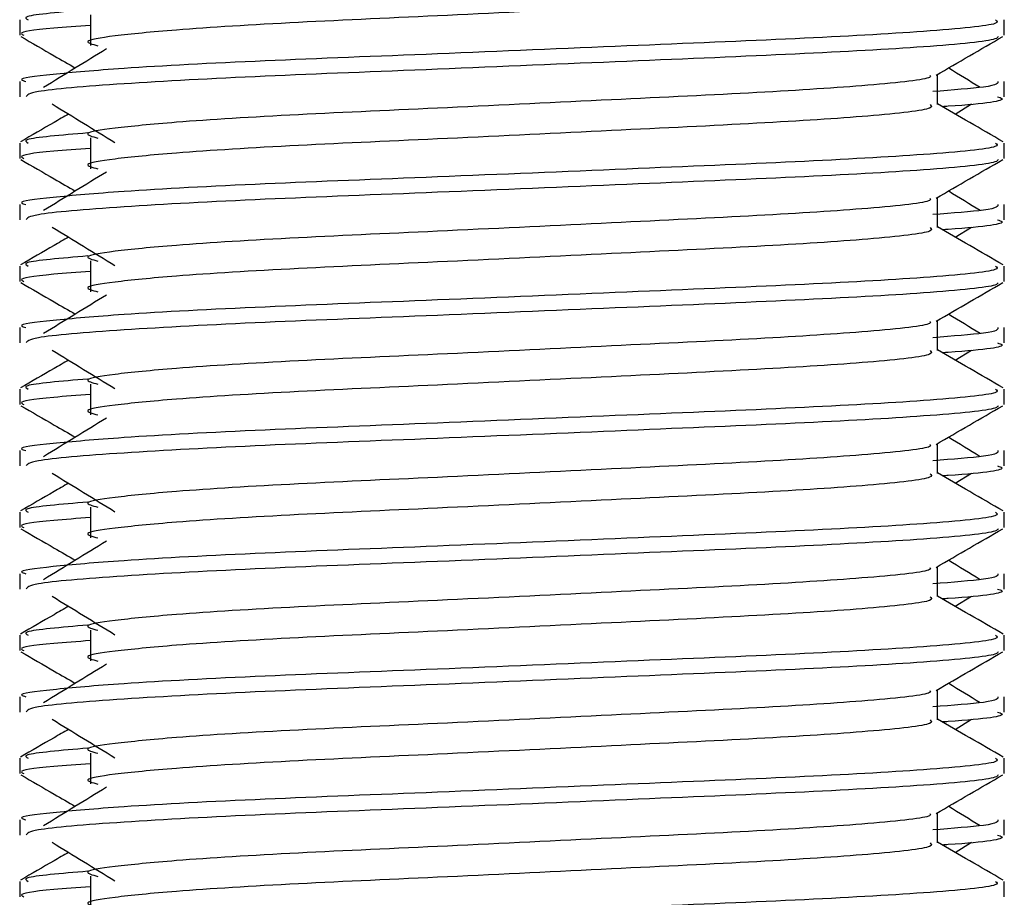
# Model space of a CAD drawing. Header units: millimetres. Extents: x 0 to 420, y 0 to 297.
# Tile 133 of 163: x 300.26 to 300.706, y 206.967 to 207.364. Entities that reach past the tile are written whole.
import ezdxf

# ---------------------------------------------------------------- set-up
doc = ezdxf.new("R2010")
doc.units = ezdxf.units.MM

msp = doc.modelspace()

# ---------------------------------------------------------------- linework, layer by layer
at = {"color": 7, "linetype": 'Continuous', "lineweight": 25}
for p, q in [((300.26043, 207.36412), (300.26043, 207.35717)), ((300.29251, 207.36642), (300.29251, 207.35249)), ((300.70624, 207.35717), (300.70624, 207.36412)), ((300.26043, 207.33626), (300.26043, 207.32932)), ((300.67608, 207.32587), (300.67608, 207.33946)), ((300.70624, 207.32932), (300.70624, 207.33626)), ((300.68412, 207.32151), (300.69157, 207.32608)), ((300.29251, 207.3107), (300.29251, 207.29677)), ((300.26043, 207.30839), (300.26043, 207.30144)), ((300.70624, 207.30144), (300.70624, 207.30839)), ((300.67608, 207.27014), (300.67608, 207.28373)), ((300.26043, 207.28054), (300.26043, 207.27359)), ((300.70624, 207.27359), (300.70624, 207.28054)), ((300.68412, 207.26578), (300.69157, 207.27035)), ((300.26043, 207.25267), (300.26043, 207.24572)), ((300.29251, 207.25497), (300.29251, 207.24104)), ((300.70624, 207.24572), (300.70624, 207.25267)), ((300.26043, 207.22481), (300.26043, 207.21786)), ((300.67608, 207.21442), (300.67608, 207.228)), ((300.70624, 207.21786), (300.70624, 207.22481)), ((300.68412, 207.21005), (300.69157, 207.21462)), ((300.29251, 207.19924), (300.29251, 207.18531)), ((300.26043, 207.19694), (300.26043, 207.18999)), ((300.70624, 207.18999), (300.70624, 207.19694)), ((300.67608, 207.15869), (300.67608, 207.17228)), ((300.26043, 207.16908), (300.26043, 207.16214)), ((300.70624, 207.16214), (300.70624, 207.16908)), ((300.68412, 207.15433), (300.69157, 207.1589)), ((300.26043, 207.14121), (300.26043, 207.13426)), ((300.29251, 207.14352), (300.29251, 207.12959)), ((300.70624, 207.13426), (300.70624, 207.14121)), ((300.26043, 207.11336), (300.26043, 207.10641)), ((300.67608, 207.10296), (300.67608, 207.11655)), ((300.70624, 207.10641), (300.70624, 207.11336)), ((300.68412, 207.0986), (300.69157, 207.10317)), ((300.29251, 207.08779), (300.29251, 207.07386)), ((300.26043, 207.08549), (300.26043, 207.07854)), ((300.70624, 207.07854), (300.70624, 207.08549)), ((300.67608, 207.04724), (300.67608, 207.06082)), ((300.26043, 207.05763), (300.26043, 207.05069)), ((300.70624, 207.05069), (300.70624, 207.05763)), ((300.68412, 207.04287), (300.69157, 207.04744)), ((300.26043, 207.02976), (300.26043, 207.02281)), ((300.29251, 207.03206), (300.29251, 207.01813)), ((300.70624, 207.02281), (300.70624, 207.02976)), ((300.26043, 207.0019), (300.26043, 206.99496)), ((300.67608, 206.99151), (300.67608, 207.0051)), ((300.70624, 206.99496), (300.70624, 207.0019)), ((300.68412, 206.98715), (300.69157, 206.99172)), ((300.29251, 206.97634), (300.29251, 206.96241)), ((300.26043, 206.97403), (300.26043, 206.96709)), ((300.70624, 206.96709), (300.70624, 206.97403))]:
    msp.add_line(p, q, dxfattribs=at)
for points, knots in [([(300.67274, 207.38155), (300.67336, 207.38101), (300.67519, 207.37939), (300.64806, 207.37628), (300.59718, 207.37303), (300.52881, 207.36979), (300.45438, 207.36611), (300.38395, 207.36303), (300.33188, 207.35986), (300.30188, 207.35684), (300.28787, 207.35461), (300.29333, 207.35311), (300.29576, 207.35244)], [0, 0, 0, 0, 0.059132, 0.1771634, 0.2920638, 0.4068492, 0.5248979, 0.6384095, 0.7547738, 0.8442256, 0.9306466, 1, 1, 1, 1]), ([(300.29127, 207.36869), (300.27921, 207.36766), (300.26068, 207.36608), (300.26335, 207.36463), (300.26429, 207.36412)], [0, 0, 0, 0, 0.651043, 1, 1, 1, 1]), ([(300.70238, 207.36412), (300.70307, 207.36359), (300.70517, 207.36197), (300.67382, 207.35887), (300.615, 207.35562), (300.53593, 207.35237), (300.44983, 207.34869), (300.36846, 207.34561), (300.30796, 207.34245), (300.27408, 207.33942), (300.2586, 207.3376), (300.26234, 207.33652), (300.26322, 207.33626)], [0, 0, 0, 0, 0.061077, 0.184512, 0.304677, 0.424721, 0.548174, 0.666888, 0.788581, 0.882129, 0.97251, 1, 1, 1, 1]), ([(300.29251, 207.36167), (300.28659, 207.36124), (300.26837, 207.35991), (300.25968, 207.35849), (300.26179, 207.35742), (300.26228, 207.35717)], [0, 0, 0, 0, 0.270543, 0.831179, 1, 1, 1, 1]), ([(300.26096, 207.35661), (300.266, 207.35369), (300.27422, 207.34894), (300.28244, 207.34418), (300.28562, 207.34234)], [0, 0, 0, 0, 0.61317, 1, 1, 1, 1]), ([(300.70358, 207.35657), (300.70341, 207.35623), (300.70269, 207.35479), (300.6739, 207.3519), (300.61499, 207.34865), (300.53591, 207.34541), (300.44992, 207.34173), (300.36815, 207.33865), (300.30382, 207.3352), (300.26504, 207.33191), (300.26383, 207.33008), (300.26332, 207.32932)], [0, 0, 0, 0, 0.039912, 0.166158, 0.289058, 0.411836, 0.5381, 0.659517, 0.783982, 0.909693, 1, 1, 1, 1]), ([(300.67547, 207.33911), (300.68051, 207.34203), (300.69059, 207.34786), (300.70067, 207.35369), (300.70571, 207.35661)], [0, 0, 0, 0, 0.499936, 1, 1, 1, 1]), ([(300.29971, 207.35097), (300.29496, 207.34806), (300.28547, 207.34225), (300.27599, 207.33643), (300.27125, 207.33352)], [0, 0, 0, 0, 0.49999, 1, 1, 1, 1]), ([(300.69542, 207.33352), (300.69068, 207.33643), (300.6859, 207.33937), (300.6811, 207.34231), (300.68105, 207.34234)], [0, 0, 0, 0, 0.989832, 1, 1, 1, 1]), ([(300.67266, 207.33906), (300.67289, 207.33875), (300.67391, 207.33735), (300.64767, 207.33448), (300.59729, 207.33124), (300.52878, 207.32799), (300.45439, 207.32431), (300.38394, 207.32123), (300.33188, 207.31807), (300.30188, 207.31504), (300.28787, 207.31282), (300.29333, 207.31132), (300.29577, 207.31065)], [0, 0, 0, 0, 0.035107, 0.156135, 0.273953, 0.391653, 0.512699, 0.629093, 0.748412, 0.840135, 0.92875, 1, 1, 1, 1]), ([(300.70345, 207.33626), (300.70349, 207.33543), (300.70355, 207.33396), (300.6829, 207.33237), (300.67397, 207.33168)], [0, 0, 0, 0, 0.567169, 1, 1, 1, 1]), ([(300.70335, 207.32932), (300.70416, 207.32906), (300.70831, 207.32772), (300.69805, 207.3261), (300.67926, 207.32489), (300.67837, 207.32483)], [0, 0, 0, 0, 0.188263, 0.961711, 1, 1, 1, 1]), ([(300.2751, 207.32608), (300.27985, 207.32317), (300.28935, 207.31735), (300.29883, 207.31153), (300.30357, 207.30862)], [0, 0, 0, 0, 0.500011, 1, 1, 1, 1]), ([(300.67274, 207.32583), (300.67336, 207.32529), (300.67519, 207.32367), (300.64806, 207.32056), (300.59718, 207.3173), (300.52881, 207.31406), (300.45438, 207.31038), (300.38395, 207.3073), (300.33188, 207.30414), (300.30188, 207.30111), (300.28787, 207.29889), (300.29333, 207.29739), (300.29576, 207.29672)], [0, 0, 0, 0, 0.059132, 0.1771634, 0.2920638, 0.4068492, 0.5248979, 0.6384095, 0.7547738, 0.8442256, 0.9306466, 1, 1, 1, 1]), ([(300.70582, 207.30895), (300.70078, 207.31186), (300.69086, 207.3176), (300.68095, 207.32334), (300.67608, 207.32616)], [0, 0, 0, 0, 0.508368, 1, 1, 1, 1]), ([(300.28255, 207.32151), (300.28036, 207.32024), (300.27312, 207.31605), (300.26589, 207.31186), (300.26085, 207.30895)], [0, 0, 0, 0, 0.3033381, 1, 1, 1, 1]), ([(300.29127, 207.31296), (300.27921, 207.31193), (300.26068, 207.31035), (300.26335, 207.3089), (300.26429, 207.30839)], [0, 0, 0, 0, 0.651043, 1, 1, 1, 1]), ([(300.70238, 207.30839), (300.70307, 207.30786), (300.70517, 207.30625), (300.67382, 207.30314), (300.615, 207.29989), (300.53593, 207.29665), (300.44983, 207.29297), (300.36846, 207.28989), (300.30796, 207.28672), (300.27408, 207.28369), (300.2586, 207.28187), (300.26234, 207.28079), (300.26322, 207.28054)], [0, 0, 0, 0, 0.061077, 0.184512, 0.304677, 0.424721, 0.548174, 0.666888, 0.788581, 0.882129, 0.97251, 1, 1, 1, 1]), ([(300.29251, 207.30595), (300.28659, 207.30551), (300.26837, 207.30418), (300.25968, 207.30277), (300.26179, 207.30169), (300.26228, 207.30144)], [0, 0, 0, 0, 0.270543, 0.831179, 1, 1, 1, 1]), ([(300.26096, 207.30088), (300.266, 207.29797), (300.27422, 207.29321), (300.28244, 207.28845), (300.28562, 207.28661)], [0, 0, 0, 0, 0.61317, 1, 1, 1, 1]), ([(300.70358, 207.30085), (300.70341, 207.3005), (300.70269, 207.29906), (300.6739, 207.29617), (300.61499, 207.29292), (300.53591, 207.28968), (300.44992, 207.286), (300.36815, 207.28292), (300.30382, 207.27947), (300.26504, 207.27618), (300.26383, 207.27436), (300.26332, 207.27359)], [0, 0, 0, 0, 0.039912, 0.166158, 0.289058, 0.411836, 0.5381, 0.659517, 0.783982, 0.909693, 1, 1, 1, 1]), ([(300.67547, 207.28338), (300.68051, 207.2863), (300.69059, 207.29213), (300.70067, 207.29797), (300.70571, 207.30088)], [0, 0, 0, 0, 0.499936, 1, 1, 1, 1]), ([(300.29971, 207.29525), (300.29496, 207.29234), (300.28547, 207.28652), (300.27599, 207.2807), (300.27125, 207.2778)], [0, 0, 0, 0, 0.49999, 1, 1, 1, 1]), ([(300.67266, 207.28334), (300.67289, 207.28302), (300.67391, 207.28162), (300.64767, 207.27876), (300.59729, 207.27551), (300.52878, 207.27227), (300.45439, 207.26859), (300.38394, 207.26551), (300.33188, 207.26234), (300.30188, 207.25932), (300.28787, 207.25709), (300.29333, 207.25559), (300.29577, 207.25492)], [0, 0, 0, 0, 0.035107, 0.156135, 0.273953, 0.391653, 0.512699, 0.629093, 0.748412, 0.840135, 0.92875, 1, 1, 1, 1]), ([(300.69542, 207.2778), (300.69068, 207.2807), (300.6859, 207.28364), (300.6811, 207.28658), (300.68105, 207.28661)], [0, 0, 0, 0, 0.9898318, 1, 1, 1, 1]), ([(300.70345, 207.28054), (300.70349, 207.27971), (300.70355, 207.27824), (300.6829, 207.27664), (300.67397, 207.27595)], [0, 0, 0, 0, 0.567169, 1, 1, 1, 1]), ([(300.70335, 207.27359), (300.70416, 207.27333), (300.70831, 207.272), (300.69805, 207.27037), (300.67926, 207.26916), (300.67837, 207.2691)], [0, 0, 0, 0, 0.188263, 0.961711, 1, 1, 1, 1]), ([(300.2751, 207.27035), (300.27985, 207.26744), (300.28935, 207.26162), (300.29883, 207.2558), (300.30357, 207.2529)], [0, 0, 0, 0, 0.500011, 1, 1, 1, 1]), ([(300.67274, 207.2701), (300.67336, 207.26956), (300.67519, 207.26794), (300.64806, 207.26483), (300.59718, 207.26158), (300.52881, 207.25833), (300.45438, 207.25466), (300.38395, 207.25157), (300.33188, 207.24841), (300.30188, 207.24539), (300.28787, 207.24316), (300.29333, 207.24166), (300.29576, 207.24099)], [0, 0, 0, 0, 0.059132, 0.1771634, 0.2920638, 0.4068492, 0.5248979, 0.6384095, 0.7547738, 0.8442256, 0.9306466, 1, 1, 1, 1]), ([(300.70582, 207.25322), (300.70078, 207.25614), (300.69086, 207.26187), (300.68095, 207.26761), (300.67608, 207.27043)], [0, 0, 0, 0, 0.508368, 1, 1, 1, 1]), ([(300.28255, 207.26578), (300.28036, 207.26451), (300.27312, 207.26032), (300.26589, 207.25614), (300.26085, 207.25322)], [0, 0, 0, 0, 0.303338, 1, 1, 1, 1]), ([(300.29127, 207.25723), (300.27921, 207.25621), (300.26068, 207.25463), (300.26335, 207.25317), (300.26429, 207.25267)], [0, 0, 0, 0, 0.651043, 1, 1, 1, 1]), ([(300.70238, 207.25267), (300.70307, 207.25213), (300.70517, 207.25052), (300.67382, 207.24741), (300.615, 207.24416), (300.53593, 207.24092), (300.44983, 207.23724), (300.36846, 207.23416), (300.30796, 207.231), (300.27408, 207.22797), (300.2586, 207.22614), (300.26234, 207.22506), (300.26322, 207.22481)], [0, 0, 0, 0, 0.061077, 0.184512, 0.304677, 0.424721, 0.548174, 0.666888, 0.788581, 0.882129, 0.97251, 1, 1, 1, 1]), ([(300.29251, 207.25022), (300.28659, 207.24979), (300.26837, 207.24845), (300.25968, 207.24704), (300.26179, 207.24597), (300.26228, 207.24572)], [0, 0, 0, 0, 0.270543, 0.831179, 1, 1, 1, 1]), ([(300.26096, 207.24516), (300.266, 207.24224), (300.27422, 207.23748), (300.28244, 207.23272), (300.28562, 207.23088)], [0, 0, 0, 0, 0.61317, 1, 1, 1, 1]), ([(300.70358, 207.24512), (300.70341, 207.24477), (300.70269, 207.24333), (300.6739, 207.24045), (300.61499, 207.2372), (300.53591, 207.23395), (300.44992, 207.23028), (300.36815, 207.22719), (300.30382, 207.22375), (300.26504, 207.22046), (300.26383, 207.21863), (300.26332, 207.21786)], [0, 0, 0, 0, 0.039912, 0.166158, 0.289058, 0.411836, 0.5381, 0.659517, 0.783982, 0.909693, 1, 1, 1, 1]), ([(300.67547, 207.22765), (300.68051, 207.23057), (300.69059, 207.23641), (300.70067, 207.24224), (300.70571, 207.24516)], [0, 0, 0, 0, 0.499936, 1, 1, 1, 1]), ([(300.29971, 207.23952), (300.29496, 207.23661), (300.28547, 207.23079), (300.27599, 207.22498), (300.27125, 207.22207)], [0, 0, 0, 0, 0.49999, 1, 1, 1, 1]), ([(300.69542, 207.22207), (300.69068, 207.22498), (300.6859, 207.22792), (300.6811, 207.23085), (300.68105, 207.23088)], [0, 0, 0, 0, 0.989832, 1, 1, 1, 1]), ([(300.67266, 207.22761), (300.67289, 207.2273), (300.67391, 207.2259), (300.64767, 207.22303), (300.59729, 207.21978), (300.52878, 207.21654), (300.45439, 207.21286), (300.38394, 207.20978), (300.33188, 207.20661), (300.30188, 207.20359), (300.28787, 207.20136), (300.29333, 207.19986), (300.29577, 207.19919)], [0, 0, 0, 0, 0.035107, 0.156135, 0.273953, 0.391653, 0.512699, 0.629093, 0.748412, 0.840135, 0.92875, 1, 1, 1, 1]), ([(300.70345, 207.22481), (300.70349, 207.22398), (300.70355, 207.22251), (300.6829, 207.22092), (300.67397, 207.22023)], [0, 0, 0, 0, 0.567169, 1, 1, 1, 1]), ([(300.70335, 207.21786), (300.70416, 207.2176), (300.70831, 207.21627), (300.69805, 207.21465), (300.67926, 207.21344), (300.67837, 207.21338)], [0, 0, 0, 0, 0.188263, 0.961711, 1, 1, 1, 1]), ([(300.2751, 207.21462), (300.27985, 207.21171), (300.28935, 207.2059), (300.29883, 207.20008), (300.30357, 207.19717)], [0, 0, 0, 0, 0.500011, 1, 1, 1, 1]), ([(300.67274, 207.21437), (300.67336, 207.21383), (300.67519, 207.21222), (300.64806, 207.2091), (300.59718, 207.20585), (300.52881, 207.20261), (300.45438, 207.19893), (300.38395, 207.19585), (300.33188, 207.19268), (300.30188, 207.18966), (300.28787, 207.18743), (300.29333, 207.18593), (300.29576, 207.18526)], [0, 0, 0, 0, 0.059132, 0.177163, 0.292064, 0.406849, 0.524898, 0.638409, 0.754774, 0.844226, 0.930647, 1, 1, 1, 1]), ([(300.70582, 207.1975), (300.70078, 207.20041), (300.69086, 207.20615), (300.68095, 207.21189), (300.67608, 207.21471)], [0, 0, 0, 0, 0.508368, 1, 1, 1, 1]), ([(300.28255, 207.21005), (300.28036, 207.20878), (300.27312, 207.2046), (300.26589, 207.20041), (300.26085, 207.1975)], [0, 0, 0, 0, 0.303338, 1, 1, 1, 1]), ([(300.29127, 207.20151), (300.27921, 207.20048), (300.26068, 207.1989), (300.26335, 207.19745), (300.26429, 207.19694)], [0, 0, 0, 0, 0.651043, 1, 1, 1, 1]), ([(300.70238, 207.19694), (300.70307, 207.19641), (300.70517, 207.19479), (300.67382, 207.19169), (300.615, 207.18844), (300.53593, 207.18519), (300.44983, 207.18151), (300.36846, 207.17843), (300.30796, 207.17527), (300.27408, 207.17224), (300.2586, 207.17042), (300.26234, 207.16934), (300.26322, 207.16908)], [0, 0, 0, 0, 0.061077, 0.184512, 0.304677, 0.424721, 0.548174, 0.666888, 0.788581, 0.882129, 0.97251, 1, 1, 1, 1]), ([(300.29251, 207.19449), (300.28659, 207.19406), (300.26837, 207.19273), (300.25968, 207.19131), (300.26179, 207.19024), (300.26228, 207.18999)], [0, 0, 0, 0, 0.270543, 0.831179, 1, 1, 1, 1]), ([(300.26096, 207.18943), (300.266, 207.18651), (300.27422, 207.18176), (300.28244, 207.177), (300.28562, 207.17516)], [0, 0, 0, 0, 0.61317, 1, 1, 1, 1]), ([(300.70358, 207.18939), (300.70341, 207.18905), (300.70269, 207.18761), (300.6739, 207.18472), (300.61499, 207.18147), (300.53591, 207.17823), (300.44992, 207.17455), (300.36815, 207.17147), (300.30382, 207.16802), (300.26504, 207.16473), (300.26383, 207.1629), (300.26332, 207.16214)], [0, 0, 0, 0, 0.039912, 0.166158, 0.289058, 0.411836, 0.5381, 0.659517, 0.783982, 0.909693, 1, 1, 1, 1]), ([(300.67547, 207.17193), (300.68051, 207.17485), (300.69059, 207.18068), (300.70067, 207.18651), (300.70571, 207.18943)], [0, 0, 0, 0, 0.4999356, 1, 1, 1, 1]), ([(300.29971, 207.18379), (300.29496, 207.18088), (300.28547, 207.17507), (300.27599, 207.16925), (300.27125, 207.16634)], [0, 0, 0, 0, 0.49999, 1, 1, 1, 1]), ([(300.67266, 207.17188), (300.67289, 207.17157), (300.67391, 207.17017), (300.64767, 207.1673), (300.59729, 207.16406), (300.52878, 207.16081), (300.45439, 207.15713), (300.38394, 207.15405), (300.33188, 207.15089), (300.30188, 207.14786), (300.28787, 207.14564), (300.29333, 207.14414), (300.29577, 207.14347)], [0, 0, 0, 0, 0.035107, 0.156135, 0.273953, 0.391653, 0.512699, 0.629093, 0.748412, 0.840135, 0.92875, 1, 1, 1, 1]), ([(300.69542, 207.16634), (300.69068, 207.16925), (300.6859, 207.17219), (300.6811, 207.17513), (300.68105, 207.17516)], [0, 0, 0, 0, 0.9898318, 1, 1, 1, 1]), ([(300.70345, 207.16908), (300.70349, 207.16825), (300.70355, 207.16679), (300.6829, 207.16519), (300.67397, 207.1645)], [0, 0, 0, 0, 0.567169, 1, 1, 1, 1]), ([(300.70335, 207.16214), (300.70416, 207.16188), (300.70831, 207.16054), (300.69805, 207.15892), (300.67926, 207.15771), (300.67837, 207.15765)], [0, 0, 0, 0, 0.188263, 0.961711, 1, 1, 1, 1]), ([(300.2751, 207.1589), (300.27985, 207.15599), (300.28935, 207.15017), (300.29883, 207.14435), (300.30357, 207.14144)], [0, 0, 0, 0, 0.500011, 1, 1, 1, 1]), ([(300.67274, 207.15865), (300.67336, 207.15811), (300.67519, 207.15649), (300.64806, 207.15338), (300.59718, 207.15012), (300.52881, 207.14688), (300.45438, 207.1432), (300.38395, 207.14012), (300.33188, 207.13696), (300.30188, 207.13393), (300.28787, 207.13171), (300.29333, 207.13021), (300.29576, 207.12954)], [0, 0, 0, 0, 0.059132, 0.177163, 0.292064, 0.406849, 0.524898, 0.638409, 0.754774, 0.844226, 0.930647, 1, 1, 1, 1]), ([(300.70582, 207.14177), (300.70078, 207.14469), (300.69086, 207.15042), (300.68095, 207.15616), (300.67608, 207.15898)], [0, 0, 0, 0, 0.508368, 1, 1, 1, 1]), ([(300.28255, 207.15433), (300.28036, 207.15306), (300.27312, 207.14887), (300.26589, 207.14469), (300.26085, 207.14177)], [0, 0, 0, 0, 0.3033381, 1, 1, 1, 1]), ([(300.29127, 207.14578), (300.27921, 207.14475), (300.26068, 207.14318), (300.26335, 207.14172), (300.26429, 207.14121)], [0, 0, 0, 0, 0.651043, 1, 1, 1, 1]), ([(300.70238, 207.14121), (300.70307, 207.14068), (300.70517, 207.13907), (300.67382, 207.13596), (300.615, 207.13271), (300.53593, 207.12947), (300.44983, 207.12579), (300.36846, 207.12271), (300.30796, 207.11954), (300.27408, 207.11651), (300.2586, 207.11469), (300.26234, 207.11361), (300.26322, 207.11336)], [0, 0, 0, 0, 0.061077, 0.184512, 0.304677, 0.424721, 0.548174, 0.666888, 0.788581, 0.882129, 0.97251, 1, 1, 1, 1]), ([(300.29251, 207.13877), (300.28659, 207.13833), (300.26837, 207.137), (300.25968, 207.13559), (300.26179, 207.13451), (300.26228, 207.13426)], [0, 0, 0, 0, 0.270543, 0.831179, 1, 1, 1, 1]), ([(300.26096, 207.1337), (300.266, 207.13079), (300.27422, 207.12603), (300.28244, 207.12127), (300.28562, 207.11943)], [0, 0, 0, 0, 0.61317, 1, 1, 1, 1]), ([(300.70358, 207.13367), (300.70341, 207.13332), (300.70269, 207.13188), (300.6739, 207.12899), (300.61499, 207.12574), (300.53591, 207.1225), (300.44992, 207.11882), (300.36815, 207.11574), (300.30382, 207.11229), (300.26504, 207.109), (300.26383, 207.10718), (300.26332, 207.10641)], [0, 0, 0, 0, 0.039912, 0.166158, 0.289058, 0.411836, 0.5381, 0.659517, 0.783982, 0.909693, 1, 1, 1, 1]), ([(300.67547, 207.1162), (300.68051, 207.11912), (300.69059, 207.12495), (300.70067, 207.13079), (300.70571, 207.1337)], [0, 0, 0, 0, 0.499936, 1, 1, 1, 1]), ([(300.29971, 207.12807), (300.29496, 207.12516), (300.28547, 207.11934), (300.27599, 207.11352), (300.27125, 207.11062)], [0, 0, 0, 0, 0.49999, 1, 1, 1, 1]), ([(300.69542, 207.11062), (300.69068, 207.11352), (300.6859, 207.11646), (300.6811, 207.1194), (300.68105, 207.11943)], [0, 0, 0, 0, 0.989832, 1, 1, 1, 1]), ([(300.67266, 207.11616), (300.67289, 207.11584), (300.67391, 207.11444), (300.64767, 207.11158), (300.59729, 207.10833), (300.52878, 207.10509), (300.45439, 207.10141), (300.38394, 207.09833), (300.33188, 207.09516), (300.30188, 207.09214), (300.28787, 207.08991), (300.29333, 207.08841), (300.29577, 207.08774)], [0, 0, 0, 0, 0.035107, 0.156135, 0.273953, 0.391653, 0.512699, 0.629093, 0.748412, 0.840135, 0.92875, 1, 1, 1, 1]), ([(300.70345, 207.11336), (300.70349, 207.11253), (300.70355, 207.11106), (300.6829, 207.10946), (300.67397, 207.10877)], [0, 0, 0, 0, 0.567169, 1, 1, 1, 1]), ([(300.70335, 207.10641), (300.70416, 207.10615), (300.70831, 207.10482), (300.69805, 207.10319), (300.67926, 207.10198), (300.67837, 207.10192)], [0, 0, 0, 0, 0.188263, 0.961711, 1, 1, 1, 1]), ([(300.2751, 207.10317), (300.27985, 207.10026), (300.28935, 207.09444), (300.29883, 207.08862), (300.30357, 207.08572)], [0, 0, 0, 0, 0.500011, 1, 1, 1, 1]), ([(300.67274, 207.10292), (300.67336, 207.10238), (300.67519, 207.10076), (300.64806, 207.09765), (300.59718, 207.0944), (300.52881, 207.09115), (300.45438, 207.08748), (300.38395, 207.08439), (300.33188, 207.08123), (300.30188, 207.07821), (300.28787, 207.07598), (300.29333, 207.07448), (300.29576, 207.07381)], [0, 0, 0, 0, 0.059132, 0.177163, 0.292064, 0.406849, 0.524898, 0.638409, 0.754774, 0.844226, 0.930647, 1, 1, 1, 1]), ([(300.70582, 207.08604), (300.70078, 207.08896), (300.69086, 207.09469), (300.68095, 207.10043), (300.67608, 207.10325)], [0, 0, 0, 0, 0.508368, 1, 1, 1, 1]), ([(300.28255, 207.0986), (300.28036, 207.09733), (300.27312, 207.09314), (300.26589, 207.08896), (300.26085, 207.08604)], [0, 0, 0, 0, 0.303338, 1, 1, 1, 1]), ([(300.29127, 207.09005), (300.27921, 207.08903), (300.26068, 207.08745), (300.26335, 207.08599), (300.26429, 207.08549)], [0, 0, 0, 0, 0.651043, 1, 1, 1, 1]), ([(300.70238, 207.08549), (300.70307, 207.08495), (300.70517, 207.08334), (300.67382, 207.08023), (300.615, 207.07698), (300.53593, 207.07374), (300.44983, 207.07006), (300.36846, 207.06698), (300.30796, 207.06382), (300.27408, 207.06079), (300.2586, 207.05897), (300.26234, 207.05788), (300.26322, 207.05763)], [0, 0, 0, 0, 0.061077, 0.184512, 0.304677, 0.424721, 0.548174, 0.666888, 0.788581, 0.882129, 0.97251, 1, 1, 1, 1]), ([(300.29251, 207.08304), (300.28659, 207.08261), (300.26837, 207.08128), (300.25968, 207.07986), (300.26179, 207.07879), (300.26228, 207.07854)], [0, 0, 0, 0, 0.270543, 0.831179, 1, 1, 1, 1]), ([(300.26096, 207.07798), (300.266, 207.07506), (300.27422, 207.0703), (300.28244, 207.06554), (300.28562, 207.0637)], [0, 0, 0, 0, 0.61317, 1, 1, 1, 1]), ([(300.70358, 207.07794), (300.70341, 207.07759), (300.70269, 207.07616), (300.6739, 207.07327), (300.61499, 207.07002), (300.53591, 207.06677), (300.44992, 207.0631), (300.36815, 207.06002), (300.30382, 207.05657), (300.26504, 207.05328), (300.26383, 207.05145), (300.26332, 207.05069)], [0, 0, 0, 0, 0.039912, 0.166158, 0.289058, 0.411836, 0.5381, 0.659517, 0.783982, 0.909693, 1, 1, 1, 1]), ([(300.67547, 207.06048), (300.68051, 207.06339), (300.69059, 207.06923), (300.70067, 207.07506), (300.70571, 207.07798)], [0, 0, 0, 0, 0.4999356, 1, 1, 1, 1]), ([(300.29971, 207.07234), (300.29496, 207.06943), (300.28547, 207.06361), (300.27599, 207.0578), (300.27125, 207.05489)], [0, 0, 0, 0, 0.49999, 1, 1, 1, 1]), ([(300.67266, 207.06043), (300.67289, 207.06012), (300.67391, 207.05872), (300.64767, 207.05585), (300.59729, 207.0526), (300.52878, 207.04936), (300.45439, 207.04568), (300.38394, 207.0426), (300.33188, 207.03944), (300.30188, 207.03641), (300.28787, 207.03418), (300.29333, 207.03268), (300.29577, 207.03201)], [0, 0, 0, 0, 0.035107, 0.156135, 0.273953, 0.391653, 0.512699, 0.629093, 0.748412, 0.840135, 0.92875, 1, 1, 1, 1]), ([(300.69542, 207.05489), (300.69068, 207.0578), (300.6859, 207.06074), (300.6811, 207.06367), (300.68105, 207.0637)], [0, 0, 0, 0, 0.989832, 1, 1, 1, 1]), ([(300.70345, 207.05763), (300.70349, 207.0568), (300.70355, 207.05533), (300.6829, 207.05374), (300.67397, 207.05305)], [0, 0, 0, 0, 0.567169, 1, 1, 1, 1]), ([(300.70335, 207.05069), (300.70416, 207.05042), (300.70831, 207.04909), (300.69805, 207.04747), (300.67926, 207.04626), (300.67837, 207.0462)], [0, 0, 0, 0, 0.188263, 0.961711, 1, 1, 1, 1]), ([(300.2751, 207.04744), (300.27985, 207.04453), (300.28935, 207.03872), (300.29883, 207.0329), (300.30357, 207.02999)], [0, 0, 0, 0, 0.500011, 1, 1, 1, 1]), ([(300.67274, 207.0472), (300.67336, 207.04665), (300.67519, 207.04504), (300.64806, 207.04192), (300.59718, 207.03867), (300.52881, 207.03543), (300.45438, 207.03175), (300.38395, 207.02867), (300.33188, 207.0255), (300.30188, 207.02248), (300.28787, 207.02025), (300.29333, 207.01875), (300.29576, 207.01809)], [0, 0, 0, 0, 0.059132, 0.177163, 0.292064, 0.406849, 0.524898, 0.638409, 0.754774, 0.844226, 0.930647, 1, 1, 1, 1]), ([(300.70582, 207.03032), (300.70078, 207.03323), (300.69086, 207.03897), (300.68095, 207.04471), (300.67608, 207.04753)], [0, 0, 0, 0, 0.508368, 1, 1, 1, 1]), ([(300.28255, 207.04287), (300.28036, 207.0416), (300.27312, 207.03742), (300.26589, 207.03323), (300.26085, 207.03032)], [0, 0, 0, 0, 0.303338, 1, 1, 1, 1]), ([(300.29127, 207.03433), (300.27921, 207.0333), (300.26068, 207.03172), (300.26335, 207.03027), (300.26429, 207.02976)], [0, 0, 0, 0, 0.651043, 1, 1, 1, 1]), ([(300.70238, 207.02976), (300.70307, 207.02923), (300.70517, 207.02761), (300.67382, 207.02451), (300.615, 207.02126), (300.53593, 207.01801), (300.44983, 207.01434), (300.36846, 207.01125), (300.30796, 207.00809), (300.27408, 207.00506), (300.2586, 207.00324), (300.26234, 207.00216), (300.26322, 207.0019)], [0, 0, 0, 0, 0.061077, 0.184512, 0.304677, 0.424721, 0.548174, 0.666888, 0.788581, 0.882129, 0.97251, 1, 1, 1, 1]), ([(300.29251, 207.02731), (300.28659, 207.02688), (300.26837, 207.02555), (300.25968, 207.02414), (300.26179, 207.02306), (300.26228, 207.02281)], [0, 0, 0, 0, 0.270543, 0.831179, 1, 1, 1, 1]), ([(300.26096, 207.02225), (300.266, 207.01933), (300.27422, 207.01458), (300.28244, 207.00982), (300.28562, 207.00798)], [0, 0, 0, 0, 0.61317, 1, 1, 1, 1]), ([(300.70358, 207.02221), (300.70341, 207.02187), (300.70269, 207.02043), (300.6739, 207.01754), (300.61499, 207.01429), (300.53591, 207.01105), (300.44992, 207.00737), (300.36815, 207.00429), (300.30382, 207.00084), (300.26504, 206.99755), (300.26383, 206.99572), (300.26332, 206.99496)], [0, 0, 0, 0, 0.039912, 0.166158, 0.289058, 0.411836, 0.5381, 0.659517, 0.783982, 0.909693, 1, 1, 1, 1]), ([(300.67547, 207.00475), (300.68051, 207.00767), (300.69059, 207.0135), (300.70067, 207.01933), (300.70571, 207.02225)], [0, 0, 0, 0, 0.499936, 1, 1, 1, 1]), ([(300.29971, 207.01661), (300.29496, 207.0137), (300.28547, 207.00789), (300.27599, 207.00207), (300.27125, 206.99916)], [0, 0, 0, 0, 0.49999, 1, 1, 1, 1]), ([(300.69542, 206.99916), (300.69068, 207.00207), (300.6859, 207.00501), (300.6811, 207.00795), (300.68105, 207.00798)], [0, 0, 0, 0, 0.989832, 1, 1, 1, 1]), ([(300.67266, 207.00471), (300.67289, 207.00439), (300.67391, 207.00299), (300.64767, 207.00012), (300.59729, 206.99688), (300.52878, 206.99363), (300.45439, 206.98995), (300.38394, 206.98687), (300.33188, 206.98371), (300.30188, 206.98068), (300.28787, 206.97846), (300.29333, 206.97696), (300.29577, 206.97629)], [0, 0, 0, 0, 0.035107, 0.156135, 0.273953, 0.391653, 0.512699, 0.629093, 0.748412, 0.840135, 0.92875, 1, 1, 1, 1]), ([(300.70345, 207.0019), (300.70349, 207.00107), (300.70355, 206.99961), (300.6829, 206.99801), (300.67397, 206.99732)], [0, 0, 0, 0, 0.567169, 1, 1, 1, 1]), ([(300.70335, 206.99496), (300.70416, 206.9947), (300.70831, 206.99336), (300.69805, 206.99174), (300.67926, 206.99053), (300.67837, 206.99047)], [0, 0, 0, 0, 0.188263, 0.961711, 1, 1, 1, 1]), ([(300.2751, 206.99172), (300.27985, 206.98881), (300.28935, 206.98299), (300.29883, 206.97717), (300.30357, 206.97426)], [0, 0, 0, 0, 0.5000113, 1, 1, 1, 1]), ([(300.67274, 206.99147), (300.67336, 206.99093), (300.67519, 206.98931), (300.64806, 206.9862), (300.59718, 206.98294), (300.52881, 206.9797), (300.45438, 206.97602), (300.38395, 206.97294), (300.33188, 206.96978), (300.30188, 206.96675), (300.28787, 206.96453), (300.29333, 206.96303), (300.29576, 206.96236)], [0, 0, 0, 0, 0.059132, 0.1771634, 0.2920638, 0.4068492, 0.5248979, 0.6384095, 0.7547738, 0.8442256, 0.9306466, 1, 1, 1, 1]), ([(300.70582, 206.97459), (300.70078, 206.97751), (300.69086, 206.98324), (300.68095, 206.98898), (300.67608, 206.9918)], [0, 0, 0, 0, 0.508368, 1, 1, 1, 1]), ([(300.28255, 206.98715), (300.28036, 206.98588), (300.27312, 206.98169), (300.26589, 206.97751), (300.26085, 206.97459)], [0, 0, 0, 0, 0.303338, 1, 1, 1, 1]), ([(300.29127, 206.9786), (300.27921, 206.97757), (300.26068, 206.976), (300.26335, 206.97454), (300.26429, 206.97403)], [0, 0, 0, 0, 0.651043, 1, 1, 1, 1]), ([(300.70238, 206.97403), (300.70307, 206.9735), (300.70517, 206.97189), (300.67382, 206.96878), (300.615, 206.96553), (300.53593, 206.96229), (300.44983, 206.95861), (300.36846, 206.95553), (300.30796, 206.95236), (300.27408, 206.94933), (300.2586, 206.94751), (300.26234, 206.94643), (300.26322, 206.94618)], [0, 0, 0, 0, 0.061077, 0.184512, 0.304677, 0.424721, 0.548174, 0.666888, 0.788581, 0.882129, 0.97251, 1, 1, 1, 1]), ([(300.29251, 206.97159), (300.28659, 206.97115), (300.26837, 206.96982), (300.25968, 206.96841), (300.26179, 206.96733), (300.26228, 206.96709)], [0, 0, 0, 0, 0.270543, 0.831179, 1, 1, 1, 1])]:
    msp.add_open_spline(points, degree=3, knots=knots, dxfattribs=at)

doc.saveas('drawing.dxf')
